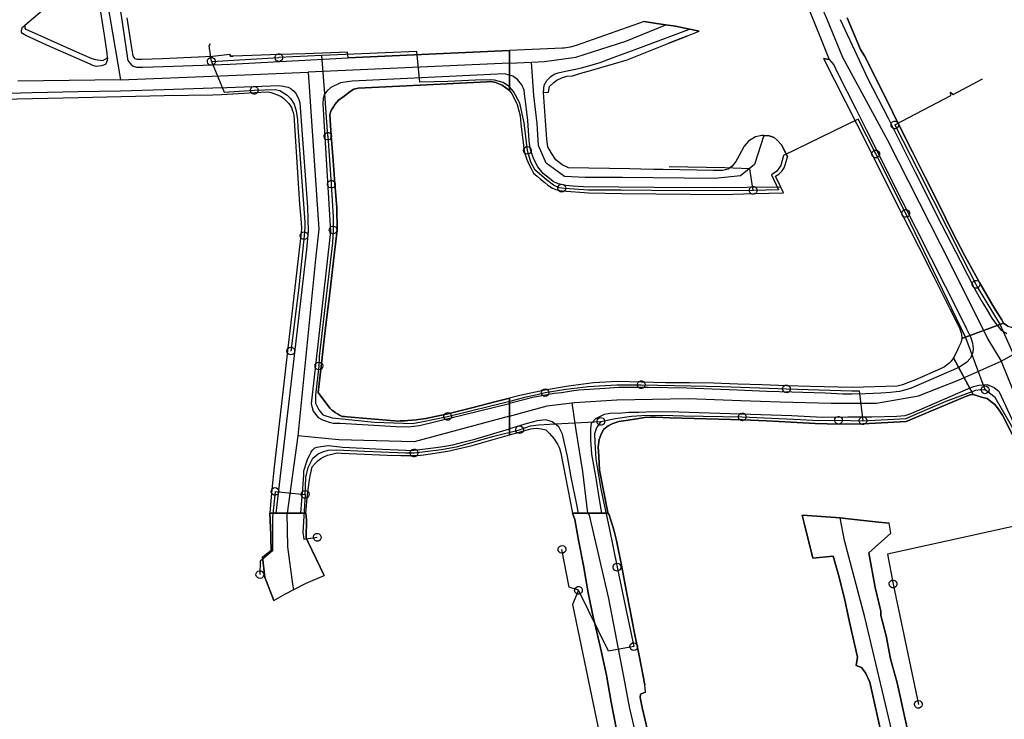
# Model space of a CAD drawing. Extents: x 166506 to 171543, y 332500 to 338212.
# Tile 13 of 139: x 169449 to 169753, y 333936 to 334152. Entities that reach past the tile are written whole.
import ezdxf

# ---------------------------------------------------------------- set-up
doc = ezdxf.new("R2010")
doc.units = 0
doc.header["$MEASUREMENT"] = 0
doc.layers.get('0').update_dxf_attribs({"color": 1, "linetype": 'CONTINUOUS'})
for name, color, linetype in [('IRISH_OS_1000S_FEATURE', 252, 'CONTINUOUS'), ('UNDERGROUND_ROUTE', 1, 'CONTINUOUS'), ('UUB', 1, 'CONTINUOUS')]:
    doc.layers.add(name, color=color, linetype=linetype)

# ---------------------------------------------------------------- blocks, each defined once
blk = doc.blocks.new('UUB_LOCATION_AC_T02')
at = {"color": 0, "linetype": 'ByBlock'}
blk.add_lwpolyline([(18862, 2286, -1), (-18862, -2286, -1), (18862, 2286)], format="xyb", close=True, dxfattribs=at)

msp = doc.modelspace()

# ---------------------------------------------------------------- linework, layer by layer
at = {"layer": 'IRISH_OS_1000S_FEATURE', "color": 9}
for points in [[(169649.555, 334257.696), (169650.921, 334254.522), (169651.482, 334254.636), (169652.984, 334251.141), (169656.956, 334241.181), (169661.461, 334230.516), (169664.717, 334222.822), (169667.525, 334216.115), (169671.109, 334207.299), (169675.535, 334196.755), (169680.094, 334185.549), (169682.391, 334179.746), (169686.871, 334168.701), (169691.702, 334156.793), (169695.716, 334146.953), (169698.518, 334139.744)], [(169507.671, 334195.688), (169507.292, 334196.03), (169505.093, 334196.2), (169504.751, 334195.841), (169497.101, 334189.554), (169486.519, 334180.599), (169478.869, 334174.232), (169477.885, 334173.296), (169477.561, 334172.357), (169477.536, 334171.437), (169478.312, 334165.933), (169480.453, 334152.58), (169482.281, 334140.79), (169482.357, 334139.909), (169482.654, 334139.148), (169483.33, 334138.304), (169484.148, 334137.701), (169485.087, 334137.416), (169486.047, 334137.392), (169486.987, 334137.448), (169493.309, 334137.58), (169508.695, 334138.171), (169513.977, 334138.348), (169550.38, 334140.283)], [(169473.562, 334172.835), (169480.188, 334133.517)], [(169689.467, 334171.731), (169694.102, 334160.953), (169697.969, 334151.987), (169702.625, 334140.5), (169716.547, 334114.898), (169736.009, 334076.46), (169747.401, 334053.545), (169751.547, 334046.781)], [(169476.177, 334140.257), (169476.064, 334141.757), (169475.248, 334147.222), (169474.528, 334151.766), (169473.344, 334159.753), (169472.76, 334163.557), (169472.504, 334164.458), (169472.167, 334165.06), (169471.17, 334165.684), (169470.51, 334165.887), (169469.79, 334165.81), (169469.089, 334165.594), (169468.286, 334165.137), (169464.11, 334161.595), (169452.042, 334151.386), (169450.696, 334150.192)], [(169464.11, 334161.595), (169452.042, 334151.386), (169450.696, 334150.192), (169450.675, 334149.812), (169450.675, 334149.812), (169450.673, 334149.452), (169450.912, 334149.151), (169451.77, 334148.827), (169466.604, 334142.14), (169471.335, 334140.038), (169472.474, 334139.753), (169474.713, 334139.423), (169476.177, 334140.257), (169476.064, 334141.757), (169475.248, 334147.222), (169474.528, 334151.766), (169473.344, 334159.753)], [(169691.702, 334156.793), (169695.716, 334146.953), (169698.518, 334139.744), (169696.802, 334140.109), (169706.948, 334120.039), (169711.66, 334110.691), (169716.452, 334101.184), (169721.168, 334091.828), (169726.041, 334082.161), (169730.885, 334072.55), (169735.714, 334062.971), (169738.702, 334057.042), (169739.296, 334055.24), (169739.412, 334053.799), (169752.253, 334058.512), (169751.733, 334059.502), (169749.344, 334063.231), (169744.847, 334071.027), (169740.331, 334079.243), (169736.453, 334086.758), (169732.29, 334095.139), (169728.222, 334103.328), (169724.221, 334111.32), (169720.16, 334119.432), (169715.97, 334127.801), (169709.394, 334140.937), (169708.189, 334142.88), (169704.054, 334152.561)], [(169438.552, 334127.401), (169453.077, 334127.797), (169467.281, 334128.074), (169480.445, 334128.395), (169493.63, 334128.696), (169508.674, 334128.91), (169511.303, 334129.011), (169513.079, 334129.107), (169521.617, 334129.56), (169525.581, 334129.77), (169526.621, 334129.55), (169527.481, 334129.31), (169528.58, 334128.91), (169529.66, 334128.349), (169530.56, 334127.709), (169532.019, 334126.189), (169532.859, 334124.929), (169533.119, 334124.289), (169533.419, 334123.469), (169533.619, 334122.609), (169535.333, 334095.213), (169535.892, 334089.494), (169535.991, 334087.634), (169535.744, 334085.513), (169534.93, 334078.413), (169534.107, 334071.232), (169533.301, 334064.202), (169533.185, 334063.191), (169532.477, 334057.011), (169531.679, 334050.047), (169530.838, 334042.717), (169530.015, 334035.536), (169529.203, 334028.45), (169528.482, 334022.163), (169528.393, 334021.383), (169527.581, 334014.303), (169526.777, 334007.287), (169526.205, 334000.112), (169526.196, 334000), (169528.035, 334000), (169531.582, 334000), (169535.748, 334000), (169537.294, 334000), (169537.795, 334005.685), (169538.436, 334010.284), (169538.656, 334011.444), (169538.856, 334012.444), (169539.076, 334013.324), (169539.276, 334014.264), (169540.157, 334015.243), (169541.097, 334016.223), (169541.937, 334016.803), (169542.657, 334017.242), (169543.937, 334017.822), (169544.856, 334018.102), (169545.716, 334018.282), (169546.996, 334018.561), (169548.296, 334018.481), (169562.354, 334017.878), (169566.553, 334017.698), (169571.633, 334017.737), (169573.652, 334017.996), (169581.052, 334019.034), (169588.591, 334020.813), (169595.736, 334022.851), (169600, 334024.066), (169600, 334035.436), (169600, 334035.436), (169595.954, 334034.397), (169588.399, 334032.458), (169581.054, 334030.573), (169574.295, 334029.195), (169571.274, 334028.738), (169568.715, 334028.536), (169567.955, 334028.476), (169567.255, 334028.436), (169566.375, 334028.416), (169565.516, 334028.376), (169564.616, 334028.417), (169550.018, 334029.639), (169549.258, 334029.739), (169548.518, 334029.76), (169547.638, 334030.2), (169547.079, 334030.54), (169546.299, 334031), (169545.779, 334031.36), (169545.319, 334031.74), (169544.659, 334032.32), (169541.081, 334037.12), (169542.023, 334045.213), (169542.109, 334045.952), (169542.885, 334052.621), (169543.697, 334059.605), (169544.554, 334066.967), (169545.391, 334074.161), (169546.117, 334080.399), (169546.91, 334087.212), (169546.811, 334094.131), (169546.261, 334101.429), (169545.717, 334108.651), (169545.142, 334116.267), (169544.657, 334122.707), (169544.877, 334123.527), (169545.237, 334124.227), (169545.797, 334125.207), (169546.197, 334125.907), (169547.497, 334127.286), (169548.258, 334127.883), (169549.538, 334128.805), (169550.998, 334129.925), (169552.038, 334130.605), (169553.397, 334130.964), (169572.531, 334131.884), (169593.112, 334132.876), (169593.952, 334132.956), (169594.812, 334132.836), (169595.792, 334132.676), (169596.732, 334132.256), (169597.811, 334131.876), (169600, 334130.213), (169600, 334134.915), (169600, 334138.632), (169600, 334142.512), (169550.38, 334140.283), (169550.16, 334142.003), (169537.082, 334141.55), (169529.263, 334141.279), (169514.882, 334140.781), (169513.971, 334140.749), (169513.97, 334141.309), (169508.526, 334140.693), (169493.18, 334139.941), (169486.817, 334139.749), (169485.457, 334139.775), (169484.738, 334139.978), (169484.379, 334140.34), (169484.102, 334140.921), (169483.616, 334143.985), (169482.234, 334152.652)], [(169476.177, 334140.257), (169476.134, 334139.456), (169475.931, 334138.937), (169475.588, 334138.239), (169474.947, 334138.022), (169474.206, 334137.785), (169472.745, 334137.591), (169471.626, 334137.956), (169470.848, 334138.3), (169457.451, 334144.141), (169451.063, 334147.15), (169450.005, 334147.735), (169449.727, 334148.196), (169449.689, 334148.676), (169449.853, 334149.416), (169450.014, 334149.695), (169450.696, 334150.192)], [(169450.696, 334150.192), (169450.675, 334149.812), (169450.673, 334149.452), (169450.912, 334149.151), (169451.77, 334148.827), (169466.604, 334142.14), (169471.335, 334140.038), (169472.474, 334139.753), (169474.713, 334139.423), (169476.177, 334140.257)], [(169508.526, 334140.693), (169493.18, 334139.941), (169486.817, 334139.749), (169485.457, 334139.775), (169484.738, 334139.978), (169484.379, 334140.34), (169484.102, 334140.921), (169483.616, 334143.985), (169482.234, 334152.652)], [(169641.496, 334151.501), (169620.598, 334144.113), (169618.776, 334143.599), (169616.875, 334143.305), (169616.334, 334143.246), (169600, 334142.512)], [(169606.862, 334138.944), (169610.824, 334139.173), (169620.438, 334140.511), (169635.889, 334145.445), (169648.235, 334150.446)], [(169641.496, 334151.501), (169645.372, 334150.851), (169648.235, 334150.446)], [(169648.235, 334150.446), (169651.181, 334150.029), (169655.503, 334149.108)], [(169701.949, 334152.064), (169706.358, 334142.667), (169707.074, 334141.124), (169710.492, 334133.831), (169716.736, 334121.669), (169725.166, 334104.838), (169733.159, 334088.928), (169739.006, 334077.607), (169743.4, 334068.991), (169745.549, 334065.183), (169747.221, 334062.477), (169748.674, 334060.092), (169749.809, 334058.488), (169751.483, 334056.422), (169753.28, 334055.316)], [(169704.054, 334152.561), (169708.189, 334142.88)], [(169610.55, 334129.56), (169610.778, 334131.84), (169611.522, 334133.339), (169612.786, 334134.495), (169613.829, 334135.212), (169615.01, 334135.608), (169617.273, 334136.141), (169619.855, 334136.634), (169622.217, 334137.146), (169624.76, 334137.919), (169627.964, 334138.889), (169631.95, 334140.357), (169638.739, 334142.797), (169655.503, 334149.108)], [(169654.677, 334146.967), (169649.139, 334144.774)], [(169654.677, 334146.967), (169654.917, 334147.068), (169658.441, 334148.484)], [(169655.503, 334149.108), (169655.63, 334149.081), (169658.441, 334148.484)], [(169610.55, 334129.56), (169612.051, 334129.676), (169612.337, 334131.395), (169613.781, 334132.771), (169614.623, 334133.349), (169616.206, 334134.164), (169617.748, 334134.58), (169619.489, 334134.734), (169622.713, 334135.744), (169624.715, 334136.238), (169628.18, 334137.348), (169632.044, 334138.476), (169636.329, 334139.703), (169649.139, 334144.774)], [(169513.97, 334141.309), (169508.526, 334140.693)], [(169513.97, 334141.309), (169513.971, 334140.749), (169514.882, 334140.781)], [(169529.263, 334141.279), (169514.882, 334140.781)], [(169537.082, 334141.55), (169529.263, 334141.279)], [(169550.16, 334142.003), (169537.082, 334141.55)], [(169550.38, 334140.283), (169550.16, 334142.003)], [(169550.38, 334140.283), (169600, 334142.512)], [(169708.189, 334142.88), (169709.394, 334140.937)], [(169709.394, 334140.937), (169715.97, 334127.801)], [(169600, 334138.632), (169537.966, 334135.814)], [(169698.518, 334139.744), (169699.962, 334138.165), (169701.095, 334135.701), (169706.802, 334124.52), (169709.983, 334118.169), (169720.979, 334096.308), (169738.695, 334061.221), (169740.861, 334056.755), (169742.134, 334054.291), (169742.728, 334052.408), (169742.863, 334050.727), (169742.82, 334049.607), (169742.094, 334047.689), (169740.869, 334046.412), (169738.544, 334044.819), (169723.78, 334038.523), (169722.118, 334037.988), (169720.176, 334037.494), (169719.195, 334037.337), (169717.434, 334037.122), (169714.512, 334036.951), (169709.711, 334036.786), (169705.589, 334036.619), (169702.748, 334036.688), (169697.328, 334036.985), (169687.066, 334037.237), (169679.324, 334037.461), (169670.303, 334037.869), (169654.68, 334038.458), (169642.857, 334038.674), (169637.196, 334038.692), (169633.696, 334038.723), (169629.473, 334038.356), (169624.69, 334038.091), (169621.389, 334037.901), (169619.107, 334037.608), (169616.065, 334037.097), (169613.764, 334036.863), (169610.06, 334036.155), (169607.258, 334035.584), (169600, 334033.799)], [(169600, 334138.632), (169606.862, 334138.944)], [(169678.409, 334116.336), (169675.491, 334107.402), (169671.206, 334103.896), (169663.286, 334103.117), (169634.851, 334103.376), (169623.408, 334103.451), (169617.023, 334103.677), (169611.31, 334107.853), (169609.012, 334113.244), (169608.623, 334119.996), (169607.584, 334128.696), (169606.862, 334138.944)], [(169696.802, 334140.109), (169706.948, 334120.039)], [(169696.802, 334140.109), (169698.518, 334139.744)], [(169480.188, 334133.517), (169511.045, 334134.744), (169537.966, 334135.814)], [(169537.966, 334135.814), (169541.271, 334087.53), (169540.24, 334078.193), (169534.828, 334023.785)], [(169600, 334134.915), (169598.541, 334135.305), (169551.538, 334133.044), (169547.958, 334132.584), (169544.979, 334131.186), (169543.739, 334130.006), (169542.978, 334128.987), (169542.598, 334127.707), (169542.578, 334126.087), (169544.87, 334086.792), (169538.96, 334033.641), (169539.56, 334031.441), (169541.059, 334029.481), (169542.399, 334028.721), (169543.339, 334028.381), (169544.538, 334028.061), (169545.758, 334027.76), (169547.838, 334027.76), (169565.175, 334026.677), (169568.855, 334026.556), (169572.334, 334026.995), (169600, 334033.799)], [(169683.613, 334100.461), (169662.774, 334100.19), (169644.629, 334100.326), (169622.884, 334100.494), (169619.503, 334100.744), (169617.424, 334100.971), (169615.084, 334101.458), (169613.506, 334102.123), (169612.369, 334103.067), (169610.533, 334104.553), (169608.799, 334106.739), (169607.566, 334109.024), (169606.614, 334111.648), (169606.338, 334113.069), (169606.143, 334114.81), (169605.662, 334120.953), (169605.098, 334126.135), (169604.825, 334128.358), (169604.591, 334130.339), (169603.876, 334131.942), (169602.561, 334133.626), (169601.063, 334134.631), (169600, 334134.915)], [(169438.5, 334129.182), (169452.945, 334129.598), (169467.169, 334129.875), (169480.233, 334130.136), (169493.638, 334130.537), (169508.643, 334131.03), (169512.925, 334131.151), (169529.041, 334131.729), (169529.661, 334131.669), (169530.401, 334131.569), (169531.261, 334131.369), (169531.82, 334131.189), (169532.08, 334131.089), (169532.74, 334130.728), (169533.58, 334129.968), (169534.3, 334129.188), (169535.159, 334127.428), (169535.399, 334126.369), (169537.812, 334094.273), (169537.971, 334086.834), (169537.51, 334081.234), (169528.035, 334000)], [(169480.188, 334133.517), (169448.58, 334133.078)], [(169572.531, 334131.884), (169553.397, 334130.964), (169552.038, 334130.605), (169550.998, 334129.925), (169549.538, 334128.805), (169548.258, 334127.883), (169547.497, 334127.286), (169546.197, 334125.907), (169545.797, 334125.207), (169545.237, 334124.227), (169544.877, 334123.527), (169544.657, 334122.707), (169545.142, 334116.267)], [(169600, 334130.213), (169597.811, 334131.876), (169596.732, 334132.256), (169595.792, 334132.676), (169594.812, 334132.836), (169593.952, 334132.956), (169593.112, 334132.876), (169572.531, 334131.884)], [(169480.445, 334128.395), (169493.63, 334128.696)], [(169493.63, 334128.696), (169508.674, 334128.91), (169511.303, 334129.011)], [(169511.303, 334129.011), (169513.079, 334129.107), (169521.617, 334129.56)], [(169521.617, 334129.56), (169525.581, 334129.77), (169526.621, 334129.55), (169527.481, 334129.31), (169528.58, 334128.91), (169529.66, 334128.349), (169530.56, 334127.709), (169532.019, 334126.189), (169532.859, 334124.929), (169533.119, 334124.289), (169533.419, 334123.469), (169533.619, 334122.609), (169535.333, 334095.213)], [(169600, 334130.213), (169600.746, 334129.151), (169601.542, 334127.648), (169602.417, 334125.925), (169602.971, 334123.942), (169603.306, 334122.441), (169603.578, 334119.899)], [(169637.087, 334106.036), (169618.201, 334106.39), (169616.283, 334107.296), (169614.367, 334108.803), (169612.953, 334110.868), (169611.879, 334112.832), (169611.546, 334115.213), (169610.55, 334129.56)], [(169438.552, 334127.401), (169453.077, 334127.797)], [(169453.077, 334127.797), (169467.281, 334128.074)], [(169467.281, 334128.074), (169480.445, 334128.395)], [(169715.97, 334127.801), (169720.16, 334119.432)], [(169603.578, 334119.899), (169604.553, 334111.614)], [(169706.948, 334120.039), (169711.66, 334110.691)], [(169720.16, 334119.432), (169724.221, 334111.32)], [(169678.409, 334116.336), (169677.789, 334116.388), (169675.847, 334115.914), (169673.722, 334114.6), (169672.397, 334113.044), (169670.787, 334110.228), (169669.801, 334108.311), (169668.637, 334106.894), (169667.473, 334105.977), (169665.732, 334105.579), (169662.911, 334105.551), (169647.348, 334105.843)], [(169678.409, 334116.336), (169680.029, 334116.201), (169681.588, 334115.696), (169682.525, 334114.893), (169683.921, 334113.368), (169685.67, 334109.782)], [(169545.142, 334116.267), (169545.717, 334108.651)], [(169604.553, 334111.614), (169604.83, 334110.513), (169605.425, 334108.931), (169605.961, 334107.528), (169606.717, 334106.146)], [(169711.66, 334110.691), (169716.452, 334101.184)], [(169724.221, 334111.32), (169728.222, 334103.328)], [(169545.717, 334108.651), (169546.261, 334101.429)], [(169683.613, 334100.461), (169681.971, 334103.771), (169682.993, 334104.448), (169684.036, 334105.426), (169684.699, 334106.384), (169685.124, 334107.643), (169685.67, 334109.782)], [(169606.717, 334106.146), (169607.493, 334104.783), (169608.61, 334103.799), (169609.587, 334102.936), (169610.904, 334101.851)], [(169640.567, 334105.97), (169637.087, 334106.036)], [(169644.567, 334105.895), (169640.567, 334105.97)], [(169647.348, 334105.843), (169644.567, 334105.895)], [(169546.261, 334101.429), (169546.811, 334094.131)], [(169610.904, 334101.851), (169611.882, 334101.088), (169613.34, 334100.123), (169614.279, 334099.66), (169615.518, 334099.396), (169616.258, 334099.254)], [(169716.452, 334101.184), (169721.168, 334091.828)], [(169728.222, 334103.328), (169732.29, 334095.139)], [(169616.258, 334099.254), (169624.358, 334098.689)], [(169624.358, 334098.689), (169634.661, 334098.477)], [(169634.661, 334098.477), (169645.183, 334098.383)], [(169645.183, 334098.383), (169655.706, 334098.289)], [(169655.706, 334098.289), (169665.569, 334098.201)], [(169665.569, 334098.201), (169675.412, 334098.472)], [(169675.412, 334098.472), (169684.476, 334098.722)], [(169684.476, 334098.722), (169683.613, 334100.461)], [(169535.333, 334095.213), (169535.892, 334089.494), (169535.991, 334087.634), (169535.744, 334085.513)], [(169732.29, 334095.139), (169736.453, 334086.758)], [(169546.811, 334094.131), (169546.91, 334087.212)], [(169721.168, 334091.828), (169726.041, 334082.161)], [(169546.91, 334087.212), (169546.117, 334080.399)], [(169736.453, 334086.758), (169740.331, 334079.243)], [(169535.744, 334085.513), (169534.93, 334078.413)], [(169546.117, 334080.399), (169545.391, 334074.161)], [(169726.041, 334082.161), (169730.885, 334072.55)], [(169534.93, 334078.413), (169534.107, 334071.232)], [(169740.331, 334079.243), (169744.847, 334071.027)], [(169545.391, 334074.161), (169544.554, 334066.967)], [(169534.107, 334071.232), (169533.301, 334064.202)], [(169730.885, 334072.55), (169735.714, 334062.971)], [(169744.847, 334071.027), (169749.344, 334063.231)], [(169751.547, 334046.781), (169758.406, 334050.588), (169769.142, 334054.252), (169788.029, 334059.128), (169803.014, 334063.686), (169809.248, 334067.05), (169813.647, 334069.103)], [(169544.554, 334066.967), (169543.697, 334059.605)], [(169533.301, 334064.202), (169533.185, 334063.191), (169532.477, 334057.011)], [(169735.714, 334062.971), (169738.702, 334057.042), (169739.296, 334055.24), (169739.412, 334053.799)], [(169749.344, 334063.231), (169751.733, 334059.502), (169752.253, 334058.512)], [(169543.697, 334059.605), (169542.885, 334052.621)], [(169532.477, 334057.011), (169531.679, 334050.047)], [(169753.583, 334057.618), (169752.253, 334058.512), (169739.412, 334053.799), (169739.107, 334052.42), (169738.443, 334051.001), (169737.798, 334049.603), (169736.893, 334047.865), (169742.879, 334036.523), (169743.979, 334036.22), (169745.518, 334035.755), (169747.196, 334035.27), (169748.394, 334034.406), (169749.592, 334033.462), (169750.747, 334032.038), (169751.962, 334030.153), (169755.044, 334024.102)], [(169752.253, 334058.512), (169739.412, 334053.799)], [(169752.253, 334058.512), (169753.583, 334057.618), (169754.897, 334057.164), (169756.175, 334056.93)], [(169542.885, 334052.621), (169542.109, 334045.952), (169542.023, 334045.213)], [(169739.412, 334053.799), (169739.107, 334052.42), (169738.443, 334051.001), (169737.798, 334049.603), (169736.893, 334047.865)], [(169531.679, 334050.047), (169530.838, 334042.717)], [(169619.29, 334033.971), (169620.036, 334034.063), (169633.162, 334034.89), (169655.109, 334035.303), (169671.312, 334034.683), (169683.413, 334034.27), (169699.206, 334033.857), (169713.153, 334033.855), (169726.075, 334036.13), (169738.586, 334041.091), (169751.547, 334046.781)], [(169736.893, 334047.865), (169736.109, 334046.767), (169735.367, 334046.049), (169734.043, 334045.093), (169733.081, 334044.536), (169725.168, 334041.08), (169722.945, 334040.226), (169721.142, 334039.512), (169719.501, 334039.137), (169705.595, 334038.66)], [(169736.893, 334047.865), (169742.879, 334036.523)], [(169751.547, 334046.781), (169756.982, 334033.348), (169765.18, 334018.484), (169771.96, 334007.435), (169775.921, 334000)], [(169542.023, 334045.213), (169541.081, 334037.12), (169544.659, 334032.32), (169545.319, 334031.74), (169545.779, 334031.36), (169546.299, 334031), (169547.079, 334030.54), (169547.638, 334030.2), (169548.518, 334029.76), (169549.258, 334029.739), (169550.018, 334029.639), (169564.616, 334028.417), (169565.516, 334028.376), (169566.375, 334028.416), (169567.255, 334028.436), (169567.955, 334028.476), (169568.715, 334028.536), (169571.274, 334028.738)], [(169530.838, 334042.717), (169530.015, 334035.536)], [(169633.2, 334040.525), (169625.897, 334040.087)], [(169640.681, 334040.341), (169633.2, 334040.525)], [(169610.986, 334037.913), (169603.199, 334036.257)], [(169618.232, 334039.131), (169610.986, 334037.913)], [(169625.897, 334040.087), (169618.232, 334039.131)], [(169628.514, 334000), (169627.786, 334004.211), (169626.648, 334011.337), (169625.469, 334018.203), (169625.102, 334022.585), (169625.113, 334025.946), (169625.318, 334027.706), (169626.683, 334029.162), (169629.368, 334030.474), (169631.61, 334030.847), (169633.671, 334030.841), (169636.812, 334031.071), (169639.873, 334031.141), (169644.295, 334031.348), (169652.217, 334031.163), (169674.341, 334030.514), (169687.063, 334030.075), (169696.465, 334029.605), (169704.307, 334029.641), (169711.649, 334029.658), (169719.412, 334029.914), (169721.933, 334030.086), (169724.016, 334030.8), (169741.224, 334038.289), (169743.047, 334038.963), (169744.669, 334039.379), (169747.25, 334039.611), (169749.348, 334038.744), (169750.785, 334037.619), (169755.594, 334027.361)], [(169648.104, 334040.159), (169640.681, 334040.341)], [(169655.545, 334040.096), (169648.104, 334040.159)], [(169662.887, 334040.033), (169655.545, 334040.096)], [(169670.388, 334039.759), (169662.887, 334040.033)], [(169677.91, 334039.486), (169670.388, 334039.759)], [(169685.392, 334039.24), (169677.91, 334039.486)], [(169692.713, 334039), (169685.392, 334039.24)], [(169705.595, 334038.66), (169692.713, 334039)], [(169530.015, 334035.536), (169529.203, 334028.45)], [(169588.399, 334032.458), (169595.954, 334034.397)], [(169595.954, 334034.397), (169600, 334035.436)], [(169603.199, 334036.257), (169600, 334035.436)], [(169742.879, 334036.523), (169741.999, 334036.466), (169740.336, 334035.851), (169722.247, 334028.205)], [(169755.044, 334024.102), (169751.962, 334030.153), (169750.747, 334032.038), (169749.592, 334033.462), (169748.394, 334034.406), (169747.196, 334035.27), (169745.518, 334035.755), (169743.979, 334036.22), (169742.879, 334036.523)], [(169581.054, 334030.573), (169588.399, 334032.458)], [(169600, 334029.891), (169611.626, 334033.03), (169619.29, 334033.971)], [(169619.29, 334033.971), (169620.446, 334025.589), (169622.497, 334012.775), (169624.082, 334000)], [(169529.203, 334028.45), (169528.482, 334022.163), (169528.393, 334021.383)], [(169600, 334029.891), (169570.651, 334021.967), (169547.456, 334022.616), (169534.828, 334023.785)], [(169571.274, 334028.738), (169574.295, 334029.195), (169581.054, 334030.573)], [(169621.272, 334000), (169620.661, 334003.113), (169619.203, 334010.56), (169617.925, 334017.466), (169616.425, 334024.352), (169615.232, 334026.617), (169613.156, 334028.164), (169611.238, 334028.75), (169608.536, 334028.418), (169605.512, 334027.567), (169600, 334025.928)], [(169641.648, 334029.435), (169639.306, 334029.003), (169635.944, 334028.533), (169633.782, 334028.2), (169631.88, 334027.625), (169630.437, 334026.85), (169629.134, 334025.853), (169628.289, 334024.316), (169627.644, 334022.717), (169627.397, 334020.457), (169627.547, 334017.456), (169627.754, 334013.234), (169630.334, 334000.203)], [(169649.59, 334029.311), (169645.07, 334029.585), (169643.449, 334029.53), (169641.648, 334029.435)], [(169656.994, 334029.115), (169649.59, 334029.311)], [(169664.535, 334028.915), (169656.994, 334029.115)], [(169671.815, 334028.722), (169664.535, 334028.915)], [(169679.216, 334028.399), (169671.815, 334028.722)], [(169686.816, 334028.012), (169679.216, 334028.399)], [(169535.748, 334000), (169536.092, 334003.863), (169536.399, 334007.468), (169536.611, 334010.412), (169536.66, 334011.674), (169536.707, 334013.035), (169537.076, 334014.259), (169537.522, 334015.685), (169538.03, 334016.991), (169538.423, 334017.775), (169538.953, 334018.821), (169539.289, 334019.305), (169540.042, 334020.113), (169540.82, 334020.281), (169541.938, 334020.552), (169544.316, 334020.796), (169548.6, 334020.358), (169554.984, 334020), (169560.868, 334019.679), (169565.71, 334019.468), (169568.152, 334019.372), (169569.812, 334019.328), (169571.631, 334019.486), (169573.209, 334019.722), (169576.566, 334020.076), (169578.883, 334020.439), (169582.598, 334021.056), (169585.651, 334021.847), (169589.362, 334022.825), (169600, 334025.928)], [(169603.062, 334024.94), (169606.648, 334025.963), (169608.289, 334026.118), (169609.929, 334026.013), (169611.228, 334025.609), (169612.385, 334024.565), (169613.681, 334023), (169614.815, 334021.276), (169615.472, 334020.034), (169615.887, 334018.452), (169619.471, 334000)], [(169694.278, 334027.632), (169686.816, 334028.012)], [(169701.599, 334027.429), (169694.278, 334027.632)], [(169709.042, 334027.486), (169701.599, 334027.429)], [(169722.247, 334028.205), (169709.042, 334027.486)], [(169534.828, 334023.785), (169531.582, 334000)], [(169588.591, 334020.813), (169595.736, 334022.851)], [(169595.736, 334022.851), (169600, 334024.066)], [(169600, 334024.067), (169603.062, 334024.94)], [(169528.393, 334021.383), (169527.581, 334014.303)], [(169581.052, 334019.034), (169588.591, 334020.813)], [(169537.795, 334005.685), (169538.436, 334010.284), (169538.656, 334011.444), (169538.856, 334012.444), (169539.076, 334013.324), (169539.276, 334014.264), (169540.157, 334015.243), (169541.097, 334016.223), (169541.937, 334016.803), (169542.657, 334017.242), (169543.937, 334017.822), (169544.856, 334018.102), (169545.716, 334018.282), (169546.996, 334018.561), (169548.296, 334018.481), (169562.354, 334017.878), (169566.553, 334017.698)], [(169566.553, 334017.698), (169571.633, 334017.737), (169573.652, 334017.996)], [(169573.652, 334017.996), (169581.052, 334019.034)], [(169527.581, 334014.303), (169526.777, 334007.287)], [(169526.777, 334007.287), (169526.205, 334000.112)], [(169537.294, 334000), (169537.795, 334005.685)], [(169526.205, 334000.112), (169526.196, 334000)], [(169526.554, 333993.329), (169526.196, 334000)], [(169533.309, 333978.133), (169531.737, 333989.562), (169531.582, 334000)], [(169537.294, 334000), (169537.546, 333997.916)], [(169620.18, 333997.998), (169619.471, 334000)], [(169643.002, 333931.389), (169640.959, 333940.127), (169640.276, 333943.196), (169640.432, 333944.159), (169641.93, 333944.781), (169641.705, 333947.104), (169640.045, 333956.075), (169638.617, 333962.46), (169638.416, 333963.518), (169637.231, 333969.963), (169636.005, 333976.285), (169634.622, 333983.402), (169633.032, 333991.599), (169632.185, 333994.835), (169630.724, 333999.5), (169630.374, 334000), (169628.514, 334000), (169624.082, 334000), (169621.272, 334000), (169619.471, 334000), (169620.18, 333997.998), (169621.277, 333991.634), (169622.869, 333983.89), (169624.26, 333975.458), (169625.933, 333967.565), (169626.111, 333966.839), (169628.042, 333958.468), (169629.909, 333950.107), (169631.374, 333941.74), (169633.036, 333933.283)], [(169622.869, 333983.89), (169621.277, 333991.634), (169620.18, 333997.998)], [(169624.74, 333999.357), (169624.082, 334000)], [(169657.743, 333901.624), (169653.326, 333906.824), (169647.87, 333913.219), (169643.954, 333918.944), (169641.63, 333924.094), (169638.999, 333931.877), (169637.039, 333940.327), (169635.577, 333947.984), (169630.665, 333973.717), (169624.74, 333999.357)], [(169630.334, 334000.203), (169630.374, 334000)], [(169630.374, 334000), (169630.724, 333999.5)], [(169630.724, 333999.5), (169632.185, 333994.835), (169633.032, 333991.599), (169634.622, 333983.402)], [(169657.743, 333901.624), (169665.978, 333904.35), (169679.422, 333908.632), (169698.195, 333912.449), (169708.841, 333914.257), (169713.621, 333915.982), (169716.483, 333918.685), (169718.143, 333921.633), (169719.194, 333925.157), (169717.338, 333935.101), (169709.566, 333967.982), (169703.281, 333991.511), (169701.973, 333998.509)], [(169690.209, 333999.338), (169694.755, 333999.018)], [(169690.858, 333996.924), (169690.209, 333999.338)], [(169722.734, 333932.839), (169721.149, 333940.151), (169720.329, 333944.029), (169719.523, 333947.697), (169717.405, 333955.12), (169716.119, 333962.168), (169714.501, 333968.426), (169714.412, 333969.77), (169712.674, 333977.118), (169710.804, 333987.743), (169717.498, 333993.783), (169717.069, 333996.913), (169712.861, 333997.35), (169710.079, 333997.653), (169702.684, 333998.459), (169701.973, 333998.509), (169694.755, 333999.018), (169690.209, 333999.338), (169690.858, 333996.924), (169693.509, 333986.115), (169699.739, 333986.706), (169701.444, 333980.975), (169703.315, 333973.683), (169704.814, 333966.342), (169704.814, 333966.342), (169707.253, 333955.634), (169706.834, 333953.083), (169708.535, 333952.4), (169709.705, 333950.744), (169711.059, 333947.949), (169714.719, 333931.83)], [(169694.755, 333999.018), (169701.973, 333998.509)], [(169701.973, 333998.509), (169702.684, 333998.459), (169710.079, 333997.653)], [(169537.546, 333997.916), (169537.42, 333992.348), (169537.916, 333991.197)], [(169701.444, 333980.975), (169699.739, 333986.706), (169693.509, 333986.115), (169690.858, 333996.924)], [(169710.079, 333997.653), (169712.861, 333997.35), (169717.069, 333996.913)], [(169717.498, 333993.783), (169717.069, 333996.913)], [(169523.926, 333986.504), (169524.639, 333986.985), (169526.582, 333988.453), (169526.518, 333992.238), (169526.554, 333993.329)], [(169717.498, 333993.783), (169710.804, 333987.743), (169712.674, 333977.118)], [(169537.916, 333991.197), (169542.915, 333980.801)], [(169524.654, 333980.124), (169523.926, 333986.504)], [(169624.26, 333975.458), (169622.869, 333983.89)], [(169634.622, 333983.402), (169636.005, 333976.285)], [(169527.465, 333973.026), (169525.176, 333978.969), (169524.654, 333980.124)], [(169533.553, 333976.45), (169537.379, 333978.436), (169542.915, 333980.801)], [(169703.315, 333973.683), (169701.444, 333980.975)], [(169533.553, 333976.45), (169533.309, 333978.133)], [(169712.674, 333977.118), (169714.412, 333969.77)], [(169527.465, 333973.026), (169531.052, 333975.15), (169533.553, 333976.45)], [(169626.111, 333966.839), (169625.933, 333967.565), (169624.26, 333975.458)], [(169636.005, 333976.285), (169637.231, 333969.963)], [(169704.814, 333966.342), (169703.315, 333973.683)], [(169637.231, 333969.963), (169638.416, 333963.518), (169638.617, 333962.46)], [(169714.412, 333969.77), (169714.501, 333968.426), (169716.119, 333962.168)], [(169628.042, 333958.468), (169626.111, 333966.839)], [(169707.253, 333955.634), (169704.814, 333966.342)], [(169638.617, 333962.46), (169640.045, 333956.075)], [(169716.119, 333962.168), (169717.405, 333955.12)], [(169629.909, 333950.107), (169628.042, 333958.468)], [(169640.045, 333956.075), (169641.705, 333947.104)], [(169706.834, 333953.083), (169707.253, 333955.634)], [(169640.432, 333944.159), (169640.276, 333943.196), (169640.959, 333940.127), (169643.002, 333931.389), (169646.183, 333921.82), (169653.522, 333913.034), (169657.358, 333908.599), (169661.071, 333906.807), (169664.942, 333907.622), (169676.656, 333910.91), (169695.034, 333914.91), (169708.247, 333917.083), (169710.807, 333918.084), (169713.197, 333920.478), (169714.666, 333923.317), (169715.328, 333926.812), (169714.719, 333931.83), (169711.059, 333947.949), (169709.705, 333950.744), (169708.535, 333952.4), (169706.834, 333953.083)], [(169717.405, 333955.12), (169719.523, 333947.697)], [(169631.374, 333941.74), (169629.909, 333950.107)], [(169641.93, 333944.781), (169641.705, 333947.104)], [(169719.523, 333947.697), (169720.329, 333944.029), (169721.149, 333940.151)], [(169641.93, 333944.781), (169640.432, 333944.159)], [(169633.036, 333933.283), (169631.374, 333941.74)], [(169721.149, 333940.151), (169722.734, 333932.839)]]:
    msp.add_lwpolyline(points, dxfattribs=at)
for points in [[(169600, 334130.213), (169600.746, 334129.151), (169601.542, 334127.648), (169602.417, 334125.925), (169602.971, 334123.942), (169603.306, 334122.441), (169603.578, 334119.899), (169604.553, 334111.614), (169604.83, 334110.513), (169605.425, 334108.931), (169605.961, 334107.528), (169606.717, 334106.146), (169607.493, 334104.783), (169608.61, 334103.799), (169609.587, 334102.936), (169610.904, 334101.851), (169611.882, 334101.088), (169613.34, 334100.123), (169614.279, 334099.66), (169615.518, 334099.396), (169616.258, 334099.254), (169624.358, 334098.689), (169634.661, 334098.477), (169645.183, 334098.383), (169655.706, 334098.289), (169665.569, 334098.201), (169675.412, 334098.472), (169684.476, 334098.722), (169683.613, 334100.461), (169681.971, 334103.771), (169682.993, 334104.448), (169684.036, 334105.426), (169684.699, 334106.384), (169685.124, 334107.643), (169685.67, 334109.782), (169683.921, 334113.368), (169682.525, 334114.893), (169681.588, 334115.696), (169680.029, 334116.201), (169678.409, 334116.336), (169677.789, 334116.388), (169675.847, 334115.914), (169673.722, 334114.6), (169672.397, 334113.044), (169670.787, 334110.228), (169669.801, 334108.311), (169668.637, 334106.894), (169667.473, 334105.977), (169665.732, 334105.579), (169662.911, 334105.551), (169647.348, 334105.843), (169644.567, 334105.895), (169640.567, 334105.97), (169637.087, 334106.036), (169618.201, 334106.39), (169616.283, 334107.296), (169614.367, 334108.803), (169612.953, 334110.868), (169611.879, 334112.832), (169611.546, 334115.213), (169610.55, 334129.56), (169612.051, 334129.676), (169612.337, 334131.395), (169613.781, 334132.771), (169614.623, 334133.349), (169616.206, 334134.164), (169617.748, 334134.58), (169619.489, 334134.734), (169622.713, 334135.744), (169624.715, 334136.238), (169628.18, 334137.348), (169632.044, 334138.476), (169636.329, 334139.703), (169649.139, 334144.774), (169654.677, 334146.967), (169654.917, 334147.068), (169658.441, 334148.484), (169655.63, 334149.081), (169655.503, 334149.108), (169651.181, 334150.029), (169648.235, 334150.446), (169645.372, 334150.851), (169641.496, 334151.501), (169620.598, 334144.113), (169618.776, 334143.599), (169616.875, 334143.305), (169616.334, 334143.246), (169600, 334142.512), (169600, 334130.213)], [(169655.545, 334040.096), (169648.104, 334040.159), (169640.681, 334040.341), (169633.2, 334040.525), (169625.897, 334040.087), (169618.232, 334039.131), (169610.986, 334037.913), (169603.199, 334036.257), (169600, 334035.436), (169600, 334033.799), (169600, 334029.891), (169600, 334025.928), (169600, 334024.067), (169603.062, 334024.94), (169606.648, 334025.963), (169608.289, 334026.118), (169609.929, 334026.013), (169611.228, 334025.609), (169612.385, 334024.565), (169613.681, 334023), (169614.815, 334021.276), (169615.472, 334020.034), (169615.887, 334018.452), (169619.471, 334000), (169621.272, 334000), (169624.082, 334000), (169628.514, 334000), (169630.374, 334000), (169630.334, 334000.203), (169627.754, 334013.234), (169627.547, 334017.456), (169627.397, 334020.457), (169627.644, 334022.717), (169628.289, 334024.316), (169629.134, 334025.853), (169630.437, 334026.85), (169631.88, 334027.625), (169633.782, 334028.2), (169635.944, 334028.533), (169639.306, 334029.003), (169641.648, 334029.435), (169643.449, 334029.53), (169645.07, 334029.585), (169649.59, 334029.311), (169656.994, 334029.115), (169664.535, 334028.915), (169671.815, 334028.722), (169679.216, 334028.399), (169686.816, 334028.012), (169694.278, 334027.632), (169701.599, 334027.429), (169709.042, 334027.486), (169722.247, 334028.205), (169740.336, 334035.851), (169741.999, 334036.466), (169742.879, 334036.523), (169736.893, 334047.865), (169736.109, 334046.767), (169735.367, 334046.049), (169734.043, 334045.093), (169733.081, 334044.536), (169725.168, 334041.08), (169722.945, 334040.226), (169721.142, 334039.512), (169719.501, 334039.137), (169705.595, 334038.66), (169692.713, 334039), (169685.392, 334039.24), (169677.91, 334039.486), (169670.388, 334039.759), (169662.887, 334040.033), (169655.545, 334040.096)], [(169526.196, 334000), (169526.554, 333993.329), (169526.518, 333992.238), (169526.582, 333988.453), (169524.639, 333986.985), (169523.926, 333986.504), (169524.654, 333980.124), (169525.176, 333978.969), (169527.465, 333973.026), (169531.052, 333975.15), (169533.553, 333976.45), (169537.379, 333978.436), (169542.915, 333980.801), (169537.916, 333991.197), (169537.42, 333992.348), (169537.546, 333997.916), (169537.294, 334000), (169526.196, 334000)]]:
    msp.add_lwpolyline(points, close=True, dxfattribs=at)
at = {"layer": 'UNDERGROUND_ROUTE'}
for points in [[(169508.182, 334139.192), (169507.514, 334143.964), (169507.968, 334144.674)], [(169542.26, 334140.949), (169528.983, 334140.368)], [(169605.563, 334111.77), (169604.561, 334120.234), (169603.235, 334126.28), (169601.32, 334129.916), (169600.003, 334131.338), (169598.088, 334132.638), (169595.454, 334133.393), (169594.136, 334133.551), (169589.587, 334133.376), (169581.034, 334132.972), (169572.381, 334132.743), (169571.454, 334142.225), (169542.26, 334140.949)], [(169543.118, 334129.175), (169542.26, 334140.949)], [(169508.182, 334139.192), (169528.983, 334140.368)], [(169508.182, 334139.192), (169512.154, 334129.726)], [(169735.96, 334129.697), (169736.777, 334129), (169745.774, 334133.763)], [(169512.154, 334129.726), (169521.391, 334130.304)], [(169521.391, 334130.304), (169527.894, 334130.55), (169529.313, 334130.25), (169531.522, 334128.805), (169532.586, 334127.741), (169533.732, 334126.022), (169534.332, 334123.977), (169534.713, 334121.222), (169534.85, 334118.903), (169536.991, 334089.632), (169537.025, 334088.134), (169536.764, 334085.469)], [(169544.069, 334116.134), (169543.118, 334129.175)], [(169718.77, 334119.598), (169736.071, 334128.659), (169735.96, 334129.697)], [(169712.881, 334110.657), (169707.432, 334121.377), (169684.46, 334110.134), (169683.666, 334107.146), (169682.452, 334105.326), (169680.725, 334104.252), (169682.966, 334099.631), (169675.123, 334099.444)], [(169718.77, 334119.598), (169726.108, 334105.355), (169739.374, 334078.931), (169743.771, 334070.518)], [(169544.069, 334116.134), (169545.143, 334101.327)], [(169616.185, 334100.122), (169615.33, 334100.251), (169613.648, 334101.067), (169611.438, 334102.664), (169607.988, 334105.689), (169606.629, 334108.154), (169605.563, 334111.77)], [(169722.146, 334092.323), (169712.881, 334110.657)], [(169675.123, 334099.444), (169674.098, 334106.085), (169666.365, 334106.395), (169649.198, 334106.704)], [(169545.143, 334101.327), (169545.696, 334091.295), (169545.672, 334087.249)], [(169675.123, 334099.444), (169653.276, 334099.304), (169634.463, 334099.537), (169624.441, 334099.509), (169617.04, 334099.992), (169616.185, 334100.122)], [(169746.612, 334037.977), (169740.665, 334054.006), (169722.146, 334092.323)], [(169545.672, 334087.249), (169545.547, 334083.312), (169543.792, 334068.586), (169541.416, 334048.275), (169541.322, 334045.306)], [(169536.764, 334085.469), (169535.078, 334068.714), (169532.66, 334049.928)], [(169743.771, 334070.518), (169744.171, 334069.754), (169751.274, 334058.013), (169752.18, 334055.993)], [(169752.18, 334055.993), (169758.364, 334042.202)], [(169541.322, 334045.306), (169540.239, 334036.31), (169540.281, 334033.87), (169541.309, 334031.858), (169542.529, 334030.253), (169545.44, 334029.311), (169558.453, 334028.027), (169570.182, 334027.556), (169572.9, 334028.091), (169580.991, 334029.804)], [(169611.042, 334037.123), (169617.437, 334038.189), (169624.352, 334039.036), (169629.402, 334039.341), (169633.164, 334039.51), (169640.646, 334039.554)], [(169640.646, 334039.554), (169656.01, 334039.205), (169665.264, 334039.002), (169680.093, 334038.443), (169685.384, 334038.257)], [(169685.384, 334038.257), (169705.548, 334037.629), (169707.803, 334037.646)], [(169707.803, 334037.646), (169708.963, 334028.471)], [(169708.963, 334028.471), (169722.117, 334029.159), (169734.612, 334034.442), (169743.726, 334037.837), (169745.022, 334038.062), (169746.612, 334037.977)], [(169770.729, 333999.09), (169759.701, 334017.818), (169754.755, 334026.893), (169749.674, 334035.604), (169746.612, 334037.977)], [(169580.991, 334029.804), (169600.973, 334034.743), (169605.235, 334035.82), (169608.532, 334036.567), (169611.042, 334037.123)], [(169628.191, 334028.234), (169632.693, 334029.187), (169637.595, 334029.892), (169640.807, 334030.061), (169646.963, 334030.216), (169653.809, 334030.019), (169671.751, 334029.634)], [(169671.751, 334029.634), (169687.688, 334028.962), (169695.323, 334028.568), (169701.423, 334028.598)], [(169701.423, 334028.598), (169708.963, 334028.471)], [(169570.63, 334018.529), (169579.106, 334019.58), (169584.121, 334020.51), (169594.841, 334023.595), (169603.166, 334025.694)], [(169603.166, 334025.694), (169606.548, 334026.877), (169608.999, 334027.187), (169614.094, 334027.465)], [(169614.094, 334027.465), (169628.191, 334028.234)], [(169628.191, 334028.234), (169626.837, 334026.32), (169626.264, 334024.449), (169626.302, 334021.814), (169626.684, 334016.582), (169628.173, 334007.341), (169630.713, 333995.408), (169633.174, 333983.347)], [(169537.088, 334005.744), (169537.328, 334010.947), (169537.99, 334014.01), (169539.439, 334016.908), (169541.1, 334018.284), (169542.508, 334018.904), (169544.227, 334019.355), (169546.734, 334019.467), (169555.525, 334019.073), (169568.048, 334018.524), (169570.63, 334018.529)], [(169527.824, 334006.672), (169527.069, 333998.718), (169527.076, 333988.35), (169524.379, 333986.097), (169523.208, 333985.172), (169523.119, 333981.045)], [(169527.824, 334006.672), (169537.088, 334005.744)], [(169537.088, 334005.744), (169536.409, 333994.038), (169536.702, 333991.989), (169540.802, 333992.545)], [(169765.959, 333998.191), (169716.525, 333987.294), (169718.232, 333978.149)], [(169621.314, 333976.207), (169618.461, 333977.178), (169616.222, 333988.819)], [(169633.174, 333983.347), (169635.906, 333970.549), (169638.346, 333958.849)], [(169718.232, 333978.149), (169726.026, 333941.055)], [(169621.314, 333976.207), (169619.433, 333971.849), (169628.883, 333926.471)], [(169630.503, 333957.429), (169621.314, 333976.207)], [(169638.346, 333958.849), (169630.503, 333957.429)]]:
    msp.add_lwpolyline(points, dxfattribs=at)

# ---------------------------------------------------------------- block references
at = {"layer": 'UUB'}
for p, xscale, yscale, rotation in [((169508.182, 334139.192), 6.3e-05, 6.3e-05, 292.763263), ((169528.983, 334140.368), 6.3e-05, 6.3e-05, 182.505664), ((169521.391, 334130.304), 6.3e-05, 6.3e-05, 3.580581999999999), ((169718.77, 334119.598), 6.2e-05, 6.2e-05, 27.642262), ((169544.069, 334116.134), 6.2e-05, 6.2e-05, 274.148586), ((169605.563, 334111.77), 6.3e-05, 6.3e-05, 106.425562), ((169712.881, 334110.657), 6.3e-05, 6.3e-05, 116.944327), ((169545.143, 334101.327), 6.2e-05, 6.2e-05, 274.148586), ((169616.185, 334100.122), 6.3e-05, 6.3e-05, 171.420085), ((169675.123, 334099.444), 6.3e-05, 6.3e-05, 180.367159), ((169722.146, 334092.323), 6.3e-05, 6.3e-05, 116.80954), ((169536.764, 334085.469), 6.2e-05, 6.2e-05, 264.253862), ((169545.672, 334087.249), 6.2e-05, 6.2e-05, 269.660141), ((169743.771, 334070.518), 6.3e-05, 6.3e-05, 297.593525), ((169532.66, 334049.928), 6.3e-05, 6.3e-05, 262.665624), ((169541.322, 334045.306), 6.3e-05, 6.3e-05, 263.135377), ((169640.646, 334039.554), 6.3e-05, 6.3e-05, 0.33694), ((169611.042, 334037.123), 6.2e-05, 6.2e-05, 12.49013), ((169685.384, 334038.257), 6.3e-05, 6.3e-05, 357.9866509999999), ((169746.612, 334037.977), 6.3e-05, 6.3e-05, 110.355612), ((169580.991, 334029.804), 6.3e-05, 6.3e-05, 11.953953), ((169628.191, 334028.234), 6.3e-05, 6.3e-05, 3.122425), ((169671.751, 334029.634), 6.3e-05, 6.3e-05, 358.7707339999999), ((169701.423, 334028.598), 6.2e-05, 6.2e-05, 0.28178), ((169708.963, 334028.471), 6.2e-05, 6.2e-05, 2.994041), ((169603.166, 334025.694), 6.3e-05, 6.3e-05, 14.151162), ((169570.63, 334018.529), 6.3e-05, 6.3e-05, 0.110952), ((169527.824, 334006.672), 6.2e-05, 6.2e-05, 264.577688), ((169537.088, 334005.744), 6.3e-05, 6.3e-05, 354.279609), ((169540.802, 333992.545), 6.3e-05, 6.3e-05, 7.722756), ((169616.222, 333988.819), 6.3e-05, 6.3e-05, 100.887167), ((169633.174, 333983.347), 6.3e-05, 6.3e-05, 282.050111), ((169523.119, 333981.045), 6.3e-05, 6.3e-05, 268.764594), ((169621.314, 333976.207), 6.3e-05, 6.3e-05, 161.204322), ((169718.232, 333978.149), 6.3e-05, 6.3e-05, 281.866078), ((169638.346, 333958.849), 6.3e-05, 6.3e-05, 281.780025), ((169726.026, 333941.055), 6.3e-05, 6.3e-05, 281.866078)]:
    msp.add_blockref('UUB_LOCATION_AC_T02', p, dxfattribs=dict(at, xscale=xscale, yscale=yscale, rotation=rotation))

doc.saveas('drawing.dxf')
